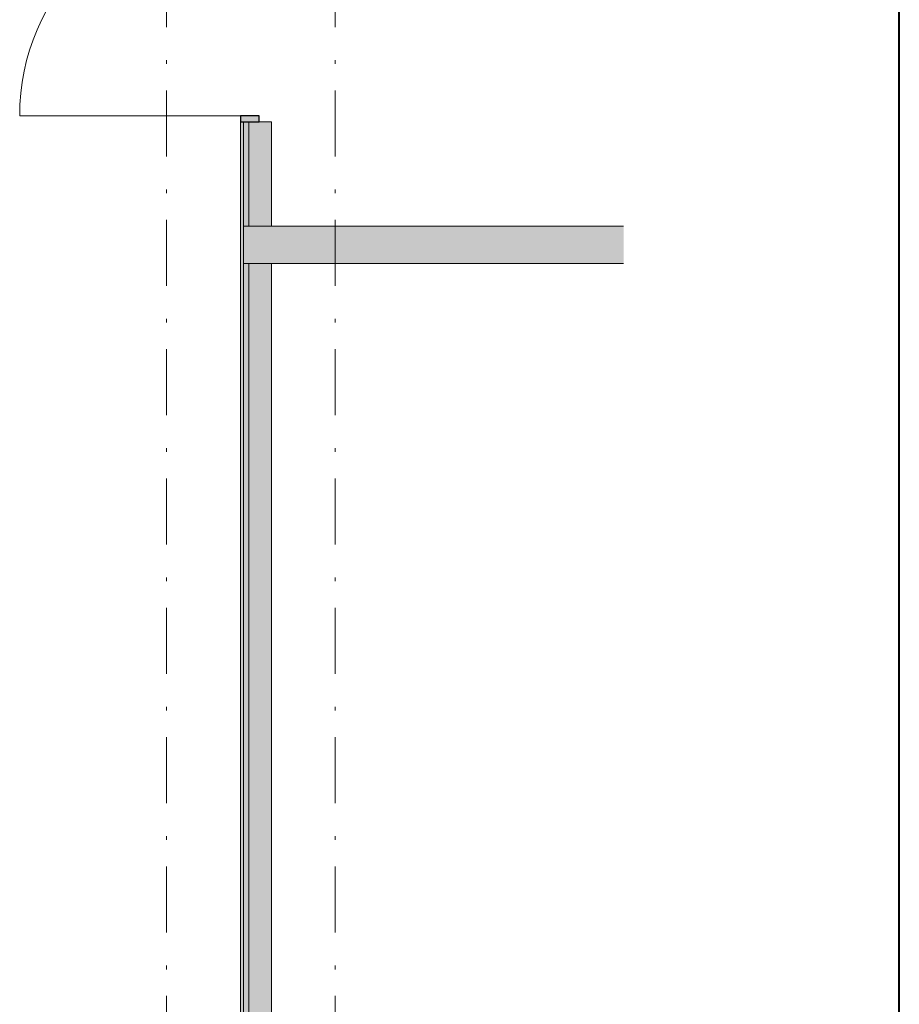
# Model space of a CAD drawing. Header units: millimetres. Extents: x 0 to 415, y 0 to 589.
# Tile 35 of 40: x 392 to 415, y 350 to 377. Entities that reach past the tile are written whole.
import ezdxf
from ezdxf.xclip import XClip

# ---------------------------------------------------------------- set-up
doc = ezdxf.new("R2010")
doc.units = ezdxf.units.MM
doc.header["$MEASUREMENT"] = 0
doc.header["$XCLIPFRAME"] = 0
doc.linetypes.add('Штрихпунктирная', pattern=[6.702778, 3.527778, -1.763889, 0, -1.411111])
for name, color, linetype in [('Конструктив - Стены Внутр сущ.', 7, 'Continuous'), ('Конструктив - Стены наружние фасад', 7, 'Continuous'), ('Элемент Модели - Оси', 7, 'Continuous')]:
    doc.layers.add(name, color=color, linetype=linetype)

# ---------------------------------------------------------------- blocks, each defined once
blk = doc.blocks.new('Чертеж_2_2', base_point=(217.704, 72.604))
at = {"layer": 'Конструктив - Стены Внутр сущ.', "linetype": 'Continuous', "lineweight": 0, "true_color": 0x000000}
for points in [[(397.654, 370.219), (397.654, 371.219), (397.504, 371.219), (397.504, 370.219)], [(398.254, 370.219), (398.254, 371.219), (397.654, 371.219), (397.654, 370.219)], [(398.254, 371.219), (398.254, 370.219), (407.644, 370.219), (407.644, 371.219)]]:
    blk.add_hatch(color=18, dxfattribs=at).paths.add_polyline_path(points)
at = {"layer": 'Конструктив - Стены наружние фасад', "linetype": 'Continuous', "lineweight": 0, "true_color": 0x000000}
for points in [[(397.929, 374.004), (397.929, 374.164), (397.429, 374.164), (397.429, 374.004)], [(397.429, 343.104), (397.504, 343.104), (397.504, 374.004), (397.429, 374.004)], [(397.504, 371.219), (397.654, 371.219), (397.654, 374.004), (397.504, 374.004)], [(397.654, 374.004), (397.654, 371.219), (398.254, 371.219), (398.254, 374.004)], [(397.504, 370.219), (397.504, 343.104), (397.654, 343.104), (397.654, 370.219)], [(397.654, 370.219), (397.654, 343.104), (398.254, 343.104), (398.254, 370.219)]]:
    blk.add_hatch(color=18, dxfattribs=at).paths.add_polyline_path(points)
at = {"layer": 'Конструктив - Стены Внутр сущ.', "color": 251, "linetype": 'Continuous', "lineweight": 20, "ltscale": 0.5, "true_color": 0x575757, "flags": 128}
for points in [[(407.644, 371.219), (398.254, 371.219)], [(398.254, 370.219), (407.644, 370.219)]]:
    blk.add_lwpolyline(points, dxfattribs=at)
at = {"layer": 'Конструктив - Стены наружние фасад', "color": 251, "linetype": 'Continuous', "lineweight": 15, "ltscale": 0.5, "true_color": 0x575757}
for p, q in [((397.429, 374.164), (391.539, 374.164)), ((397.429, 374.004), (397.504, 374.004)), ((397.429, 374.004), (397.504, 374.004)), ((397.429, 374.004), (397.504, 374.004))]:
    blk.add_line(p, q, dxfattribs=at)
at = {"layer": 'Конструктив - Стены наружние фасад', "color": 251, "linetype": 'Continuous', "lineweight": 30, "ltscale": 0.5, "true_color": 0x575757}
for p, q in [((397.929, 374.164), (397.429, 374.164)), ((397.429, 374.164), (397.429, 374.004)), ((397.929, 374.004), (397.929, 374.164)), ((397.429, 374.004), (397.929, 374.004)), ((397.504, 374.004), (397.654, 374.004)), ((397.504, 374.004), (397.654, 374.004)), ((397.504, 374.004), (397.654, 374.004))]:
    blk.add_line(p, q, dxfattribs=at)
at = {"layer": 'Конструктив - Стены наружние фасад', "color": 251, "linetype": 'Continuous', "lineweight": 20, "ltscale": 0.5, "true_color": 0x575757}
for p, q in [((397.429, 374.004), (397.429, 373.789)), ((397.429, 374.004), (397.429, 373.789)), ((397.429, 374.004), (397.429, 373.789)), ((397.504, 371.219), (397.504, 374.004)), ((397.654, 371.219), (397.654, 374.004)), ((398.254, 374.004), (398.254, 373.789)), ((398.254, 374.004), (398.254, 373.789)), ((398.254, 374.004), (398.254, 373.789)), ((397.654, 371.219), (397.504, 371.219)), ((397.504, 371.219), (397.504, 370.219)), ((397.654, 371.219), (397.504, 371.219)), ((397.504, 371.219), (397.504, 370.219)), ((398.254, 371.219), (397.654, 371.219)), ((398.254, 371.219), (397.654, 371.219)), ((397.504, 370.219), (397.654, 370.219)), ((397.504, 343.104), (397.504, 370.219)), ((397.504, 370.219), (397.654, 370.219)), ((397.654, 370.219), (398.254, 370.219)), ((397.654, 343.104), (397.654, 370.219)), ((397.654, 370.219), (398.254, 370.219))]:
    blk.add_line(p, q, dxfattribs=at)
at = {"layer": 'Конструктив - Стены наружние фасад', "color": 251, "linetype": 'Continuous', "lineweight": 5, "ltscale": 0.5, "true_color": 0x575757}
for p, q in [((397.654, 374.004), (397.929, 374.004)), ((397.654, 374.004), (397.929, 374.004)), ((397.654, 374.004), (397.929, 374.004)), ((397.929, 374.004), (398.254, 374.004)), ((397.929, 374.004), (398.254, 374.004)), ((397.929, 374.004), (398.254, 374.004))]:
    blk.add_line(p, q, dxfattribs=at)
at = {"layer": 'Конструктив - Стены наружние фасад', "color": 251, "linetype": 'Continuous', "lineweight": 20, "ltscale": 0.5, "true_color": 0x575757, "flags": 128}
for points in [[(397.429, 374.004), (397.429, 343.104)], [(398.254, 371.219), (398.254, 374.004)], [(398.254, 343.104), (398.254, 370.219)]]:
    blk.add_lwpolyline(points, dxfattribs=at)
at = {"layer": 'Конструктив - Стены наружние фасад', "color": 251, "linetype": 'Continuous', "lineweight": 5, "ltscale": 0.5, "true_color": 0x575757}
blk.add_arc((397.429, 374.164), 5.89, 90, 180, dxfattribs=at)
at = {"layer": 'Элемент Модели - Оси', "color": 7, "linetype": 'Штрихпунктирная', "lineweight": 15, "ltscale": 0.5}
for p, q in [((395.454, 533.604), (395.454, 138.079)), ((399.954, 533.604), (399.954, 138.079))]:
    blk.add_line(p, q, dxfattribs=at)

msp = doc.modelspace()

# ---------------------------------------------------------------- linework, layer by layer
at = {"color": 7, "linetype": 'Continuous', "lineweight": 40}
msp.add_line((415, 5), (415, 589), dxfattribs=at)

# ---------------------------------------------------------------- block references
at = {"color": 161, "linetype": 'Continuous', "lineweight": 40, "true_color": 0x83aefe}
ref = msp.add_blockref('Чертеж_2_2', (217.704, 72.604), dxfattribs=at)
XClip(ref).set_block_clipping_path([(24.004460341, 138.0790885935), (407.6441154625, 585.1734188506)])

doc.saveas('drawing.dxf')
